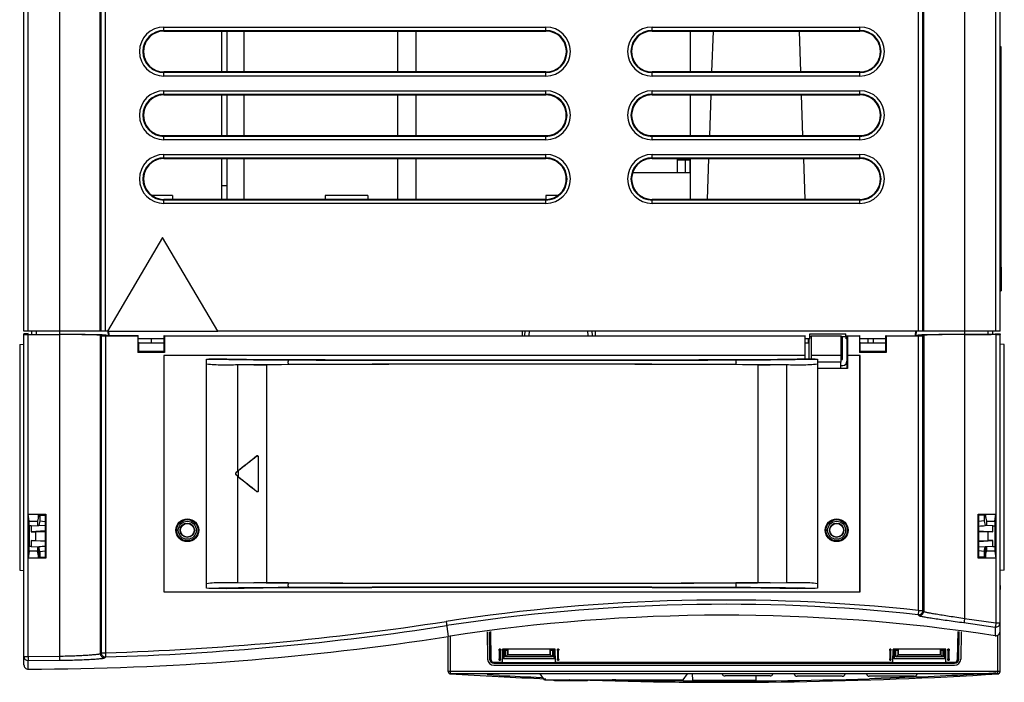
# Model space of a CAD drawing. Header units: millimetres. Extents: x 0 to 1500, y 0 to 1200.
# Tile 26 of 36: x 378 to 610, y 954 to 1110. Entities that reach past the tile are written whole.
import ezdxf

# ---------------------------------------------------------------- set-up
doc = ezdxf.new("R2010")
doc.units = ezdxf.units.MM
doc.header["$LTSCALE"] = 82.5
doc.layers.get('0').update_dxf_attribs({"linetype": 'CONTINUOUS'})
doc.layers.add('00_COMPONENTS', color=7, linetype='CONTINUOUS')
doc.layers.add('03_AXES', color=7, linetype='CONTINUOUS')

msp = doc.modelspace()

# ---------------------------------------------------------------- linework, layer by layer
at = {"color": 7, "linetype": 'CONTINUOUS'}
for p, q in [((608.92, 1104), (609.12, 1104)), ((609.12, 1104), (609.12, 1047)), ((411.6, 1059), (398.6, 1037)), ((424.6, 1037), (411.6, 1059)), ((398.6, 1037), (424.6, 1037)), ((563.77, 1034.2), (563.77, 1035.2)), ((563.97, 1033.3), (563.97, 1035.2)), ((564.11, 1035.7), (564.42, 1035.7)), ((571.42, 1035.7), (572.64, 1035.7)), ((571.77, 1030.3), (571.77, 1035.7)), ((577.74, 1035.2), (577.74, 1034.2)), ((579.12, 1034.2), (579.12, 1035.2)), ((563.85, 1033.3), (563.97, 1033.3)), ((571.42, 1030.3), (571.77, 1030.3))]:
    msp.add_line(p, q, dxfattribs=at)
at = {"layer": '00_COMPONENTS', "color": 7, "linetype": 'CONTINUOUS'}
for p, q in [((378.92, 1037), (378.92, 1145.3)), ((608.92, 1037), (608.92, 1145.3)), ((411.92, 1107.61), (501.92, 1107.61)), ((425.52, 1097.99), (425.52, 1107.61)), ((426.82, 1097.99), (426.82, 1107.61)), ((430.82, 1097.99), (430.82, 1107.61)), ((467.02, 1097.99), (467.02, 1107.61)), ((471.32, 1097.99), (471.32, 1107.61)), ((526.92, 1107.61), (575.92, 1107.61)), ((535.92, 1107.61), (535.92, 1097.99)), ((541.3, 1107.61), (540.96, 1097.99)), ((561.55, 1107.61), (561.88, 1097.99)), ((501.92, 1097.99), (411.92, 1097.99)), ((575.92, 1097.99), (526.92, 1097.99)), ((411.92, 1092.6), (501.92, 1092.6)), ((425.52, 1082.99), (425.52, 1092.6)), ((426.82, 1082.99), (426.82, 1092.6)), ((430.82, 1082.99), (430.82, 1092.6)), ((467.02, 1082.99), (467.02, 1092.6)), ((471.32, 1082.99), (471.32, 1092.6)), ((526.92, 1092.6), (575.92, 1092.6)), ((535.92, 1092.6), (535.92, 1082.99)), ((540.78, 1092.6), (540.44, 1082.99)), ((562.07, 1092.6), (562.41, 1082.99)), ((501.92, 1082.99), (411.92, 1082.99)), ((575.92, 1082.99), (526.92, 1082.99)), ((411.92, 1077.6), (501.92, 1077.6)), ((425.52, 1068), (425.52, 1077.6)), ((426.82, 1068), (426.82, 1077.6)), ((430.82, 1068), (430.82, 1077.6)), ((467.02, 1068), (467.02, 1077.6)), ((471.32, 1068), (471.32, 1077.6)), ((526.92, 1077.6), (575.92, 1077.6)), ((532.92, 1074.3), (532.92, 1077.6)), ((532.92, 1077.3), (535.92, 1077.3)), ((534.82, 1074.3), (534.82, 1077.3)), ((535.82, 1077.3), (535.82, 1074.3)), ((535.92, 1077.6), (535.92, 1068)), ((540.25, 1077.6), (539.92, 1068)), ((562.6, 1077.6), (562.93, 1068)), ((522.37, 1074.3), (535.92, 1074.3)), ((425.52, 1071.3), (426.82, 1071.3)), ((413.92, 1068.9), (409.17, 1068.9)), ((501.92, 1068), (411.92, 1068)), ((413.92, 1068.9), (413.95, 1068)), ((449.92, 1068.9), (449.9, 1068)), ((459.92, 1068.9), (449.92, 1068.9)), ((459.92, 1068.9), (459.95, 1068)), ((501.92, 1068.9), (501.9, 1068)), ((504.68, 1068.9), (501.92, 1068.9)), ((575.92, 1068), (526.92, 1068)), ((609.12, 1052), (609.22, 1052)), ((609.22, 1052), (609.22, 1046.5)), ((608.92, 1047), (609.22, 1047)), ((608.92, 1046.5), (609.22, 1046.5)), ((398.6, 1037), (378.92, 1037)), ((379.92, 1036.39), (378.92, 1036.36)), ((378.92, 958.4), (378.92, 1036.36)), ((378.92, 1036.16), (379.26, 1036.17)), ((379.26, 1036.18), (379.89, 1036.17)), ((379.89, 1036.17), (387.27, 1036.17)), ((379.92, 1036.18), (379.92, 1036.39)), ((380.72, 1037), (380.74, 1036.19)), ((381.82, 1037), (381.84, 1036.2)), ((397.11, 1035.91), (396.92, 1036)), ((398.11, 1035.89), (405.79, 1035.89)), ((398.32, 1036), (398.5, 1035.91)), ((398.5, 1035.91), (405.85, 1035.91)), ((398.88, 1037), (398.9, 1035.91)), ((405.79, 1035.89), (405.85, 1035.91)), ((405.79, 1035.89), (405.79, 1031.95)), ((405.85, 1034.4), (405.85, 1035.91)), ((412, 1035.2), (405.85, 1035.2)), ((412, 1034.4), (412, 1035.91)), ((412.06, 1035.89), (412, 1035.91)), ((412.06, 1035.89), (412.06, 1031.95)), ((412.06, 1035.89), (562.9, 1035.89)), ((608.92, 1037), (424.6, 1037)), ((496.31, 1037), (496.3, 1035.91)), ((496.94, 1035.91), (497.04, 1037)), ((512.91, 1035.91), (512.81, 1037)), ((513.53, 1037), (513.55, 1035.91)), ((562.9, 1035.89), (562.9, 1031.22)), ((562.92, 1035.91), (562.92, 1030.4)), ((564.1, 1035.2), (562.92, 1035.2)), ((564.1, 1035.2), (564.12, 1036.3)), ((564.12, 1036.3), (572.62, 1036.3)), ((564.42, 1035.91), (564.42, 1030.4)), ((564.45, 1035.89), (571.4, 1035.89)), ((564.45, 1035.89), (564.45, 1031.22)), ((571.4, 1035.89), (571.4, 1031.22)), ((571.42, 1035.91), (571.42, 1029.7)), ((572.65, 1035.2), (572.62, 1036.3)), ((572.92, 1035.2), (572.65, 1035.2)), ((572.92, 1028.2), (572.92, 1035.91)), ((572.95, 1035.89), (575.79, 1035.89)), ((572.95, 1035.89), (572.95, 1031.22)), ((575.79, 1035.89), (575.85, 1035.91)), ((575.79, 1035.89), (575.79, 1031.95)), ((575.85, 1034.4), (575.85, 1035.91)), ((582, 1035.2), (575.85, 1035.2)), ((582.06, 1035.89), (582, 1035.91)), ((582, 1034.4), (582, 1035.91)), ((582.06, 1035.89), (589.74, 1035.89)), ((582.06, 1035.89), (582.06, 1031.95)), ((588.97, 1037), (588.95, 1035.91)), ((589.35, 1035.91), (589.53, 1036)), ((590.74, 1035.91), (590.93, 1036)), ((600.53, 1036.19), (606.83, 1036.2)), ((607.96, 1036.17), (600.58, 1036.17)), ((606.02, 1037), (606.01, 1036.2)), ((607.12, 1037), (607.11, 1036.19)), ((607.92, 1036.39), (608.92, 1036.36)), ((607.92, 1036.39), (607.92, 1036.18)), ((607.96, 1036.17), (608.58, 1036.18)), ((608.58, 1036.17), (608.92, 1036.16)), ((608.92, 1036.36), (608.92, 1036.18)), ((608.92, 956.8), (608.92, 1036.16)), ((377.92, 1033.79), (378.92, 1033.88)), ((377.92, 1033.79), (377.92, 980.69)), ((405.85, 1034.4), (405.92, 1034.38)), ((405.92, 1034.38), (405.92, 1032.08)), ((405.92, 1034.2), (411.92, 1034.2)), ((412, 1034.4), (411.92, 1034.38)), ((411.92, 1034.38), (411.92, 1032.08)), ((562.92, 1034.2), (563.83, 1034.2)), ((563.83, 1034.2), (563.9, 1030.4)), ((572.92, 1034.2), (572.85, 1029.88)), ((575.85, 1034.4), (575.92, 1034.38)), ((575.92, 1034.38), (575.92, 1032.08)), ((575.92, 1034.2), (581.92, 1034.2)), ((582, 1034.4), (581.92, 1034.38)), ((581.92, 1034.38), (581.92, 1032.08)), ((609.92, 1033.79), (608.92, 1033.88)), ((609.92, 980.69), (609.92, 1033.79)), ((405.92, 1032.08), (405.79, 1031.95)), ((412.06, 1031.95), (405.79, 1031.95)), ((405.92, 1032.23), (411.92, 1032.23)), ((405.92, 1032.2), (411.92, 1032.2)), ((406.92, 1032.08), (405.92, 1032.08)), ((407.04, 1032.2), (406.92, 1032.08)), ((410.81, 1032.2), (410.92, 1032.08)), ((411.92, 1032.08), (410.92, 1032.08)), ((411.9, 1031.22), (411.9, 975.57)), ((562.9, 1031.22), (411.9, 1031.22)), ((411.92, 1032.08), (412.06, 1031.95)), ((411.92, 1031.2), (411.92, 975.6)), ((562.9, 1031.2), (411.92, 1031.2)), ((421.92, 1030.35), (422.51, 1030.4)), ((426.77, 1030.4), (422.5, 1030.4)), ((426.77, 1030.4), (430.81, 1030.34)), ((557.04, 1030.34), (561.08, 1030.4)), ((565.34, 1030.4), (561.08, 1030.4)), ((562.9, 1031.2), (562.9, 1030.4)), ((571.4, 1031.22), (564.45, 1031.22)), ((571.4, 1031.2), (564.45, 1031.2)), ((564.45, 1031.2), (564.45, 1030.4)), ((565.34, 1030.4), (565.92, 1030.35)), ((571.4, 1031.2), (571.4, 1029.71)), ((575.95, 1031.22), (572.95, 1031.22)), ((575.92, 1031.2), (572.95, 1031.2)), ((572.95, 1031.2), (572.95, 1028.18)), ((575.92, 1032.08), (575.79, 1031.95)), ((582.06, 1031.95), (575.79, 1031.95)), ((575.92, 1032.23), (581.92, 1032.23)), ((575.92, 1032.2), (581.92, 1032.2)), ((576.92, 1032.08), (575.92, 1032.08)), ((575.92, 975.6), (575.92, 1031.2)), ((575.95, 975.57), (575.95, 1031.22)), ((577.04, 1032.2), (576.92, 1032.08)), ((580.81, 1032.2), (580.92, 1032.08)), ((581.92, 1032.08), (580.92, 1032.08)), ((581.92, 1032.08), (582.06, 1031.95)), ((421.94, 977.59), (421.94, 1029.21)), ((433.08, 1029.04), (436.04, 1029.06)), ((551.81, 1029.06), (554.76, 1029.04)), ((558.6, 1029.01), (554.76, 1029.04)), ((565.91, 1029.21), (565.91, 977.59)), ((565.92, 1029.71), (571.4, 1029.71)), ((572.95, 1028.18), (565.92, 1028.18)), ((571.42, 1028.19), (571.42, 1029.7)), ((571.42, 1028.9), (571.85, 1028.9)), ((434.13, 1007.4), (434.13, 999.39)), ((434.15, 1007.45), (434.15, 999.34)), ((429.25, 1003.95), (428.91, 1003.67)), ((429.25, 1002.84), (428.91, 1003.12)), ((429.42, 1004.05), (428.92, 1003.65)), ((429.42, 1002.74), (428.92, 1003.14)), ((379.96, 993.88), (384.12, 993.89)), ((380.12, 992.2), (379.96, 993.88)), ((379.96, 983.51), (379.96, 993.88)), ((382.4, 993.67), (382.11, 992.2)), ((382.35, 993.22), (382.31, 993.21)), ((382.36, 993.44), (382.36, 993.2)), ((382.39, 993.2), (382.39, 993.61)), ((382.43, 993.2), (382.39, 993.2)), ((382.4, 993.67), (383.9, 993.67)), ((382.53, 993.67), (382.43, 993.2)), ((382.68, 993.67), (382.68, 992.29)), ((383.9, 993.67), (384.12, 993.89)), ((383.9, 993.67), (383.9, 983.72)), ((384.12, 993.89), (384.12, 983.5)), ((603.73, 993.89), (607.89, 993.88)), ((603.95, 993.67), (603.73, 993.89)), ((603.73, 983.5), (603.73, 993.89)), ((605.45, 993.67), (603.95, 993.67)), ((603.95, 983.72), (603.95, 993.67)), ((605.17, 993.67), (605.17, 992.29)), ((605.42, 993.2), (605.32, 993.67)), ((605.46, 993.2), (605.42, 993.2)), ((605.45, 993.67), (605.74, 992.2)), ((605.46, 993.61), (605.46, 993.2)), ((605.49, 993.22), (605.54, 993.21)), ((605.54, 993.2), (605.49, 993.2)), ((607.72, 992.2), (607.89, 993.88)), ((607.89, 993.88), (607.89, 983.51)), ((380.12, 985.2), (380.12, 992.2)), ((380.12, 992.2), (382.11, 992.2)), ((380.15, 991.16), (380.15, 986.24)), ((380.66, 991.16), (380.15, 991.16)), ((380.66, 991.16), (382.47, 991.2)), ((380.66, 991.16), (380.66, 989.7)), ((382.11, 992.2), (382.11, 991.19)), ((382.68, 992.29), (382.47, 991.2)), ((383.9, 991.1), (382.47, 991.21)), ((382.68, 992.29), (383.9, 992.18)), ((605.17, 992.29), (603.95, 992.18)), ((605.17, 992.29), (605.38, 991.2)), ((607.19, 991.16), (605.38, 991.2)), ((605.74, 992.2), (607.72, 992.2)), ((605.74, 992.2), (605.74, 991.19)), ((607.19, 991.16), (607.7, 991.16)), ((607.19, 989.7), (607.19, 991.16)), ((607.7, 991.16), (607.7, 986.24)), ((607.72, 992.2), (607.72, 985.2)), ((383.9, 989.97), (380.66, 989.7)), ((380.66, 989.7), (381.69, 989.7)), ((381.69, 989.7), (383.9, 989.8)), ((381.69, 987.7), (381.69, 989.7)), ((603.95, 989.97), (607.19, 989.7)), ((603.95, 989.8), (606.16, 989.7)), ((607.19, 989.7), (606.16, 989.7)), ((606.16, 987.7), (606.16, 989.7)), ((380.66, 986.23), (380.15, 986.24)), ((380.66, 987.7), (380.66, 986.23)), ((383.9, 987.42), (380.66, 987.7)), ((380.66, 987.7), (381.69, 987.7)), ((380.66, 986.23), (382.47, 986.2)), ((381.69, 987.7), (383.9, 987.59)), ((382.11, 986.2), (382.11, 985.2)), ((382.36, 986.2), (382.36, 983.96)), ((382.39, 983.78), (382.39, 986.2)), ((382.43, 986.2), (382.43, 984.2)), ((382.68, 985.11), (382.47, 986.2)), ((603.95, 987.42), (607.19, 987.7)), ((603.95, 987.59), (606.16, 987.7)), ((603.95, 986.3), (605.38, 986.18)), ((605.17, 985.11), (605.38, 986.2)), ((607.19, 986.23), (605.38, 986.2)), ((605.42, 984.2), (605.42, 986.2)), ((605.46, 986.2), (605.46, 983.78)), ((605.49, 983.96), (605.49, 986.2)), ((605.74, 986.2), (605.74, 985.2)), ((607.19, 987.7), (606.16, 987.7)), ((607.19, 986.23), (607.19, 987.7)), ((607.19, 986.23), (607.7, 986.24)), ((380.12, 985.2), (379.96, 983.51)), ((382.11, 985.2), (380.12, 985.2)), ((382.4, 983.72), (382.11, 985.2)), ((382.4, 983.72), (383.9, 983.72)), ((382.43, 984.2), (382.53, 983.72)), ((382.68, 985.11), (383.9, 985.21)), ((382.68, 985.11), (382.68, 983.72)), ((383.9, 983.72), (384.12, 983.5)), ((603.95, 983.72), (603.73, 983.5)), ((605.17, 985.11), (603.95, 985.21)), ((605.45, 983.72), (603.95, 983.72)), ((605.17, 985.11), (605.17, 983.72)), ((605.32, 983.72), (605.42, 984.2)), ((605.45, 983.72), (605.74, 985.2)), ((607.72, 985.2), (605.74, 985.2)), ((607.72, 985.2), (607.89, 983.51)), ((384.12, 983.5), (379.96, 983.51)), ((607.89, 983.51), (603.73, 983.5)), ((377.92, 980.69), (378.92, 980.6)), ((609.92, 980.69), (608.92, 980.6)), ((429.25, 977.79), (433.08, 977.75)), ((436.04, 977.73), (433.08, 977.75)), ((554.76, 977.75), (551.81, 977.73)), ((554.76, 977.75), (558.6, 977.79)), ((608.92, 977.1), (609.03, 977.1)), ((608.92, 975.1), (609.03, 977.1)), ((411.9, 975.57), (575.95, 975.57)), ((411.92, 975.6), (575.92, 975.6)), ((422.51, 976.4), (421.92, 976.45)), ((426.77, 976.4), (422.5, 976.4)), ((426.77, 976.4), (430.81, 976.45)), ((557.04, 976.45), (561.08, 976.4)), ((565.34, 976.4), (561.08, 976.4)), ((565.92, 976.45), (565.34, 976.4)), ((488.07, 966.15), (488.18, 959.76)), ((488.55, 966.21), (488.66, 959.75)), ((488.58, 966.21), (488.69, 959.77)), ((488.83, 966.24), (488.94, 959.78)), ((598.91, 959.78), (599.02, 966.26)), ((599.16, 959.77), (599.27, 966.23)), ((599.18, 959.75), (599.3, 966.22)), ((599.78, 966.17), (599.67, 959.76)), ((478.92, 956.8), (478.92, 965.09)), ((491.22, 962.1), (490.92, 962.1)), ((490.93, 961.8), (490.93, 959.8)), ((491.22, 959.8), (491.22, 961.8)), ((491.67, 959), (491.72, 962.1)), ((504.12, 962.1), (491.72, 962.1)), ((491.92, 959.79), (491.92, 962.1)), ((491.96, 961.9), (491.96, 962.1)), ((492.92, 961.9), (491.96, 961.9)), ((492.39, 961.86), (491.99, 961.86)), ((491.99, 961.86), (491.99, 959.86)), ((492.39, 961.86), (492.9, 961.87)), ((492.39, 960.26), (492.39, 961.86)), ((492.39, 960.26), (492.9, 960.77)), ((492.9, 960.77), (492.9, 961.87)), ((502.95, 960.77), (492.9, 960.77)), ((492.92, 961.9), (492.92, 960.8)), ((492.92, 960.8), (502.92, 960.8)), ((503.89, 961.9), (502.92, 961.9)), ((502.92, 960.8), (502.92, 961.9)), ((502.95, 961.87), (503.46, 961.86)), ((502.95, 961.87), (502.95, 960.77)), ((503.46, 960.26), (502.95, 960.77)), ((503.86, 961.86), (503.46, 961.86)), ((503.46, 961.86), (503.46, 960.26)), ((503.86, 959.86), (503.86, 961.86)), ((503.89, 962.1), (503.89, 961.9)), ((503.93, 962.1), (503.93, 959.79)), ((504.18, 959), (504.12, 962.1)), ((504.92, 962.1), (504.62, 962.1)), ((504.63, 961.8), (504.63, 959.8)), ((504.92, 959.8), (504.92, 961.8)), ((583.22, 962.1), (582.92, 962.1)), ((582.93, 961.8), (582.93, 959.8)), ((583.22, 959.8), (583.22, 961.8)), ((583.67, 959), (583.72, 962.1)), ((596.12, 962.1), (583.72, 962.1)), ((583.92, 959.79), (583.92, 962.1)), ((583.96, 961.9), (583.96, 962.1)), ((584.92, 961.9), (583.96, 961.9)), ((584.39, 961.86), (583.99, 961.86)), ((583.99, 961.86), (583.99, 959.86)), ((584.39, 961.86), (584.9, 961.87)), ((584.39, 960.26), (584.39, 961.86)), ((584.39, 960.26), (584.9, 960.77)), ((584.9, 960.77), (584.9, 961.87)), ((594.95, 960.77), (584.9, 960.77)), ((584.92, 961.9), (584.92, 960.8)), ((584.92, 960.8), (594.92, 960.8)), ((595.89, 961.9), (594.92, 961.9)), ((594.92, 960.8), (594.92, 961.9)), ((594.95, 961.87), (595.46, 961.86)), ((594.95, 961.87), (594.95, 960.77)), ((595.46, 960.26), (594.95, 960.77)), ((595.86, 961.86), (595.46, 961.86)), ((595.46, 961.86), (595.46, 960.26)), ((595.86, 959.86), (595.86, 961.86)), ((595.89, 962.1), (595.89, 961.9)), ((595.93, 962.1), (595.93, 959.79)), ((596.18, 959), (596.12, 962.1)), ((596.92, 962.1), (596.62, 962.1)), ((596.63, 961.8), (596.63, 959.8)), ((596.92, 959.8), (596.92, 961.8)), ((489.66, 958.77), (598.18, 958.77)), ((489.68, 958.29), (598.17, 958.29)), ((489.74, 959), (491.67, 959)), ((489.87, 958.79), (489.87, 959)), ((489.91, 958.83), (489.96, 958.88)), ((489.96, 959), (489.96, 958.88)), ((505.89, 958.88), (489.96, 958.88)), ((490.92, 959.5), (491.22, 959.5)), ((491.92, 959.79), (491.99, 959.86)), ((503.93, 959.79), (491.92, 959.79)), ((491.99, 959.86), (503.86, 959.86)), ((503.46, 960.26), (492.39, 960.26)), ((503.86, 959.86), (503.93, 959.79)), ((504.18, 959), (583.67, 959)), ((504.62, 959.5), (504.92, 959.5)), ((505.89, 958.88), (505.89, 959)), ((505.98, 958.79), (505.89, 958.88)), ((505.98, 958.79), (505.98, 959)), ((510.39, 959), (510.39, 958.79)), ((510.42, 959), (510.42, 958.83)), ((510.42, 958.83), (513.42, 958.83)), ((513.42, 958.83), (513.42, 959)), ((513.46, 959), (513.46, 958.79)), ((542.39, 959), (542.39, 958.79)), ((542.42, 959), (542.42, 958.83)), ((542.42, 958.83), (545.42, 958.83)), ((545.42, 958.83), (545.42, 959)), ((545.46, 959), (545.46, 958.79)), ((574.39, 959), (574.39, 958.79)), ((574.42, 959), (574.42, 958.83)), ((574.42, 958.83), (577.42, 958.83)), ((577.42, 958.83), (577.42, 959)), ((577.46, 959), (577.46, 958.79)), ((581.87, 958.79), (581.87, 959)), ((581.87, 958.79), (581.96, 958.88)), ((581.96, 959), (581.96, 958.88)), ((597.89, 958.88), (581.96, 958.88)), ((582.92, 959.5), (583.22, 959.5)), ((583.92, 959.79), (583.99, 959.86)), ((595.93, 959.79), (583.92, 959.79)), ((583.99, 959.86), (595.86, 959.86)), ((595.46, 960.26), (584.39, 960.26)), ((595.86, 959.86), (595.93, 959.79)), ((596.18, 959), (598.11, 959)), ((596.62, 959.5), (596.92, 959.5)), ((597.89, 958.88), (597.89, 959)), ((597.94, 958.83), (597.89, 958.88)), ((597.98, 958.79), (597.98, 959)), ((608.42, 956.3), (479.42, 956.3)), ((501.61, 954.9), (500.6, 956.3)), ((534.24, 954.9), (535.25, 956.3)), ((536.37, 956.3), (536.42, 954.8)), ((501.61, 954.9), (534.24, 954.9)), ((503.93, 954.73), (511.65, 954.73)), ((511.75, 954.74), (511.84, 954.79)), ((511.75, 954.74), (511.75, 954.74)), ((511.84, 954.79), (511.87, 954.82)), ((511.87, 954.82), (511.96, 954.9)), ((517.44, 954.9), (517.44, 954.82)), ((517.54, 954.73), (518.31, 954.73)), ((518.41, 954.9), (518.41, 954.82)), ((523.89, 954.9), (523.97, 954.82)), ((523.97, 954.82), (524, 954.79)), ((524.2, 954.73), (531.92, 954.73)), ((536.42, 954.8), (551.42, 954.8)), ((554.73, 955.8), (544.12, 955.8)), ((551.42, 954.8), (551.46, 955.8)), ((571.72, 955.7), (561.12, 955.7)), ((588.72, 955.7), (578.12, 955.7))]:
    msp.add_line(p, q, dxfattribs=at)
at = {"layer": '00_COMPONENTS', "color": 9, "linetype": 'CONTINUOUS'}
for p, q in [((397.11, 1037), (397.11, 1141.3)), ((398.11, 1037), (398.11, 1141.3)), ((589.74, 1037), (589.74, 1141.3)), ((590.74, 1037), (590.74, 1141.3)), ((379.89, 1037), (379.89, 1126.3)), ((387.27, 1126.3), (387.27, 1037)), ((396.92, 1037), (396.92, 1126.3)), ((590.93, 1037), (590.93, 1126.3)), ((600.58, 1126.3), (600.58, 1037)), ((607.96, 1037), (607.96, 1126.3)), ((411.92, 1107.61), (411.92, 1108.56)), ((411.92, 1108.56), (501.92, 1108.56)), ((411.92, 1107.76), (501.92, 1107.76)), ((501.92, 1107.61), (501.92, 1108.56)), ((526.92, 1107.61), (526.92, 1108.56)), ((526.92, 1108.56), (575.92, 1108.56)), ((526.92, 1107.76), (575.92, 1107.76)), ((575.92, 1107.61), (575.92, 1108.56)), ((411.92, 1097.03), (411.92, 1097.99)), ((501.92, 1097.83), (411.92, 1097.83)), ((501.92, 1097.03), (501.92, 1097.99)), ((526.92, 1097.03), (526.92, 1097.99)), ((575.92, 1097.83), (526.92, 1097.83)), ((575.92, 1097.03), (575.92, 1097.99)), ((501.92, 1097.03), (411.92, 1097.03)), ((575.92, 1097.03), (526.92, 1097.03)), ((411.92, 1092.6), (411.92, 1093.56)), ((411.92, 1093.56), (501.92, 1093.56)), ((411.92, 1092.76), (501.92, 1092.76)), ((501.92, 1092.6), (501.92, 1093.56)), ((526.92, 1092.6), (526.92, 1093.56)), ((526.92, 1093.56), (575.92, 1093.56)), ((526.92, 1092.76), (575.92, 1092.76)), ((575.92, 1092.6), (575.92, 1093.56)), ((411.92, 1082.03), (411.92, 1082.99)), ((501.92, 1082.83), (411.92, 1082.83)), ((501.92, 1082.03), (411.92, 1082.03)), ((501.92, 1082.03), (501.92, 1082.99)), ((526.92, 1082.03), (526.92, 1082.99)), ((575.92, 1082.83), (526.92, 1082.83)), ((575.92, 1082.03), (526.92, 1082.03)), ((575.92, 1082.03), (575.92, 1082.99)), ((411.92, 1077.6), (411.92, 1078.56)), ((411.92, 1078.56), (501.92, 1078.56)), ((411.92, 1077.76), (501.92, 1077.76)), ((501.92, 1077.6), (501.92, 1078.56)), ((526.92, 1078.56), (575.92, 1078.56)), ((526.92, 1077.6), (526.92, 1078.56)), ((526.92, 1077.76), (575.92, 1077.76)), ((575.92, 1077.6), (575.92, 1078.56)), ((411.92, 1067.03), (411.92, 1068)), ((501.92, 1067.83), (411.92, 1067.83)), ((501.92, 1067.03), (501.92, 1068)), ((526.92, 1067.03), (526.92, 1068)), ((575.92, 1067.83), (526.92, 1067.83)), ((575.92, 1067.03), (575.92, 1068)), ((501.92, 1067.03), (411.92, 1067.03)), ((575.92, 1067.03), (526.92, 1067.03)), ((379.89, 960.4), (379.89, 1036.17)), ((387.27, 1036.17), (387.27, 960.47)), ((387.34, 1037), (387.34, 1036.19)), ((396.92, 1036), (396.92, 961.06)), ((397.11, 1035.91), (397.11, 961.25)), ((398.11, 1035.89), (398.11, 961.25)), ((398.72, 1037), (398.74, 1035.91)), ((497.95, 1035.91), (498.04, 1037)), ((511.9, 1035.91), (511.81, 1037)), ((589.13, 1037), (589.11, 1035.91)), ((589.74, 971.21), (589.74, 1035.89)), ((590.74, 971.21), (590.74, 1035.91)), ((590.93, 1036), (590.93, 971)), ((600.51, 1037), (600.51, 1036.19)), ((600.58, 1036.17), (600.58, 969.34)), ((607.96, 1036.17), (607.96, 968.28)), ((429.25, 1029.01), (429.25, 1003.95)), ((441.2, 1029.09), (433.08, 1029.04)), ((436.04, 1029.06), (436.04, 977.73)), ((554.76, 1029.04), (546.65, 1029.09)), ((551.81, 1029.06), (551.81, 977.73)), ((558.6, 1029.01), (558.6, 977.79)), ((433.83, 1007.61), (433.8, 1007.55)), ((434.15, 1007.45), (434.13, 1007.4)), ((428.91, 1003.67), (428.92, 1003.65)), ((428.91, 1003.12), (428.92, 1003.14)), ((429.25, 1002.84), (429.25, 977.79)), ((429.42, 1004.05), (429.42, 1002.74)), ((433.83, 999.19), (433.8, 999.24)), ((434.15, 999.34), (434.13, 999.39)), ((441.2, 977.7), (433.08, 977.75)), ((554.76, 977.75), (546.65, 977.7)), ((589.74, 971.21), (589.64, 970.21)), ((589.64, 970.21), (589.82, 970)), ((589.74, 971.21), (590.74, 971.21)), ((590.74, 971.21), (590.93, 971)), ((478.38, 968.62), (478.92, 965.09)), ((600.41, 968.35), (607.77, 967.3)), ((600.58, 969.34), (607.96, 968.28)), ((607.96, 968.28), (608.92, 968.28)), ((479.42, 956.3), (479.42, 965.15)), ((607.77, 967.3), (607.77, 965.27)), ((608.42, 956.3), (608.42, 965.39)), ((396.92, 961.06), (397.11, 961.25)), ((397.11, 961.25), (398.11, 961.25)), ((398.11, 961.25), (398.14, 960.25)), ((491.22, 961.8), (490.93, 961.8)), ((504.92, 961.8), (504.63, 961.8)), ((583.22, 961.8), (582.93, 961.8)), ((596.92, 961.8), (596.63, 961.8)), ((378.92, 960.4), (379.89, 960.4)), ((379.89, 960.4), (387.27, 960.47)), ((379.93, 959.4), (387.32, 959.47)), ((379.93, 957.4), (379.93, 959.4)), ((397.95, 960.06), (398.14, 960.25)), ((490.93, 959.8), (491.22, 959.8)), ((504.63, 959.8), (504.92, 959.8)), ((582.93, 959.8), (583.22, 959.8)), ((596.63, 959.8), (596.92, 959.8)), ((608.92, 956.8), (478.92, 956.8)), ((490.9, 955.91), (488.04, 956.06)), ((608.02, 956.53), (607.92, 956.52)), ((503.93, 954.82), (507.53, 954.82)), ((503.93, 954.82), (503.93, 954.73)), ((508.37, 954.82), (511.72, 954.82)), ((518.31, 954.89), (517.52, 954.91)), ((517.54, 954.73), (517.54, 954.89)), ((518.31, 954.89), (518.31, 954.73)), ((518.4, 954.89), (518.31, 954.89)), ((524.13, 954.82), (527.48, 954.82)), ((528.32, 954.82), (531.92, 954.82)), ((531.92, 954.82), (531.92, 954.73)), ((534.24, 954.62), (532.34, 954.64)), ((534.26, 954.62), (534.24, 954.62)), ((579.44, 955.18), (578.14, 955.13)), ((579.64, 955.18), (579.44, 955.18)), ((579.9, 955.19), (579.64, 955.18)), ((580.49, 955.21), (579.9, 955.19)), ((580.64, 955.22), (580.49, 955.21)), ((580.83, 955.22), (580.64, 955.22)), ((580.89, 955.23), (580.83, 955.22)), ((581.09, 955.23), (580.89, 955.23)), ((581.25, 955.24), (581.09, 955.23)), ((581.42, 955.25), (581.25, 955.24)), ((581.67, 955.25), (581.42, 955.25)), ((581.8, 955.26), (581.67, 955.25)), ((581.88, 955.26), (581.8, 955.26)), ((581.97, 955.27), (581.88, 955.26)), ((582.01, 955.27), (581.97, 955.27)), ((582.05, 955.27), (582.01, 955.27)), ((582.09, 955.27), (582.05, 955.27)), ((582.13, 955.27), (582.09, 955.27)), ((582.21, 955.27), (582.13, 955.27)), ((582.26, 955.28), (582.21, 955.27)), ((582.31, 955.28), (582.26, 955.28)), ((582.34, 955.28), (582.31, 955.28)), ((582.39, 955.28), (582.34, 955.28)), ((582.42, 955.28), (582.39, 955.28)), ((582.48, 955.28), (582.42, 955.28)), ((582.52, 955.29), (582.48, 955.28)), ((582.69, 955.29), (582.52, 955.29)), ((582.76, 955.29), (582.69, 955.29)), ((582.81, 955.3), (582.76, 955.29)), ((583.01, 955.3), (582.81, 955.3)), ((583.03, 955.3), (583.01, 955.3)), ((583.14, 955.31), (583.03, 955.3)), ((583.2, 955.31), (583.14, 955.31)), ((583.24, 955.31), (583.2, 955.31)), ((583.32, 955.32), (583.24, 955.31)), ((583.41, 955.32), (583.32, 955.32)), ((583.45, 955.32), (583.41, 955.32)), ((583.47, 955.32), (583.45, 955.32)), ((583.58, 955.32), (583.47, 955.32)), ((583.66, 955.33), (583.58, 955.32)), ((583.7, 955.33), (583.66, 955.33)), ((583.81, 955.33), (583.7, 955.33)), ((584.04, 955.34), (583.81, 955.33)), ((584.09, 955.34), (584.04, 955.34)), ((584.14, 955.35), (584.09, 955.34)), ((584.25, 955.35), (584.14, 955.35)), ((584.3, 955.35), (584.25, 955.35)), ((584.47, 955.36), (584.3, 955.35)), ((584.59, 955.36), (584.47, 955.36)), ((584.8, 955.37), (584.59, 955.36)), ((585.05, 955.38), (584.8, 955.37)), ((585.23, 955.39), (585.05, 955.38)), ((585.27, 955.39), (585.23, 955.39)), ((585.35, 955.39), (585.27, 955.39)), ((585.44, 955.4), (585.35, 955.39)), ((585.48, 955.4), (585.44, 955.4)), ((585.59, 955.4), (585.48, 955.4)), ((585.61, 955.4), (585.59, 955.4)), ((585.69, 955.41), (585.61, 955.4)), ((585.73, 955.41), (585.69, 955.41)), ((585.8, 955.41), (585.73, 955.41)), ((585.97, 955.42), (585.8, 955.41)), ((586.01, 955.42), (585.97, 955.42)), ((586.07, 955.42), (586.01, 955.42)), ((586.09, 955.42), (586.07, 955.42)), ((586.18, 955.43), (586.09, 955.42)), ((586.22, 955.43), (586.18, 955.43)), ((586.25, 955.43), (586.22, 955.43)), ((586.33, 955.43), (586.25, 955.43)), ((586.34, 955.43), (586.33, 955.43)), ((586.43, 955.44), (586.34, 955.43)), ((586.47, 955.44), (586.43, 955.44)), ((587.42, 955.48), (586.47, 955.44)), ((587.59, 955.48), (587.42, 955.48)), ((588.73, 955.53), (587.59, 955.48)), ((589.26, 955.55), (588.73, 955.53))]:
    msp.add_line(p, q, dxfattribs=at)
at = {"layer": '00_COMPONENTS', "color": 40, "linetype": 'CONTINUOUS'}
msp.add_line((563.92, 1030.4), (563.92, 1034.2), dxfattribs=at)
at = {"layer": '00_COMPONENTS', "color": 7, "linetype": 'CONTINUOUS'}
for points in [[(507.48, 954.9), (507.55, 954.81), (507.76, 954.73)], [(511.65, 954.73), (511.75, 954.74), (511.84, 954.79)], [(523.97, 954.82), (524.01, 954.79), (524.07, 954.76)], [(524, 954.79), (524.1, 954.74), (524.2, 954.73)], [(528.09, 954.73), (528.3, 954.81), (528.37, 954.9)]]:
    msp.add_lwpolyline(points, dxfattribs=at)
for centre, radius in [((417.42, 990.1), 2.69), ((417.42, 990.1), 2.5), ((417.42, 990.1), 2.12), ((417.42, 990.1), 1.7), ((417.42, 990.1), 1.6), ((570.42, 990.1), 2.69), ((570.42, 990.1), 2.5), ((570.42, 990.1), 2.12), ((570.42, 990.1), 1.7), ((570.42, 990.1), 1.6)]:
    msp.add_circle(centre, radius, dxfattribs=at)
at = {"layer": '00_COMPONENTS', "color": 9, "linetype": 'CONTINUOUS'}
for centre, radius, start, end in [((411.92, 1102.8), 5.77, 90, 270), ((411.92, 1102.8), 4.97, 90, 270), ((501.92, 1102.8), 5.77, 270, 90), ((501.92, 1102.8), 4.97, 270, 90), ((526.92, 1102.8), 5.77, 90, 270), ((526.92, 1102.8), 4.97, 90, 270), ((575.92, 1102.8), 5.77, 270, 90), ((575.92, 1102.8), 4.97, 270, 90), ((411.92, 1087.8), 5.77, 90, 270), ((411.92, 1087.8), 4.97, 90, 270), ((501.92, 1087.8), 5.77, 270, 90), ((501.92, 1087.8), 4.97, 270, 90), ((526.92, 1087.8), 5.77, 90, 270), ((526.92, 1087.8), 4.97, 90, 270), ((575.92, 1087.8), 5.77, 270, 90), ((575.92, 1087.8), 4.97, 270, 90), ((411.92, 1072.8), 5.77, 90, 270), ((411.92, 1072.8), 4.97, 90, 270), ((501.92, 1072.8), 5.77, 270, 90), ((501.92, 1072.8), 4.97, 270, 90), ((526.92, 1072.8), 5.77, 90, 270), ((526.92, 1072.8), 4.97, 90, 270), ((575.92, 1072.8), 5.77, 270, 90), ((575.92, 1072.8), 4.97, 270, 90), ((446.17, 2379.24), 1349.05, 268.99488, 269.78897), ((493.92, 14828.96), 13798.86, 269.781076, 270.218924), ((542.47, 2304.79), 1274.6, 270.18783, 271.02832), ((493.92, -12769.66), 13798.86, 89.781076, 90.218924), ((493.92, 14776.46), 13798.86, 269.781076, 270.218924), ((446.17, -372.44), 1349.04, 90.21103, 91.00513), ((493.92, -12822.16), 13798.86, 89.781076, 90.218924), ((542.47, -297.99), 1274.59, 88.97168, 89.81217), ((543.92, 545.09), 428.57, 83.8628, 98.7974), ((543.92, 545.09), 427.57, 83.8628, 98.7974), ((589.74, 971.21), 1, 263.9597, 359.9031), ((589.93, 971), 1, 263.9317, 359.903), ((378.92, 1611.25), 650.28, 271.69036, 278.79741), ((378.92, 1611.25), 651.28, 271.69036, 278.79741), ((607.92, 968.28), 1, 261.4003, 359.97), ((397.92, 961.06), 1, 180.0874, 271.5859), ((543.93, 2011.63), 1057.05, 267.12465, 267.66459), ((543.92, 2011.61), 1057.03, 272.45812, 273.05792), ((543.92, 2011.55), 1056.97, 273.05792, 273.23017), ((543.93, 2011.48), 1056.9, 273.23017, 273.47127), ((511.72, 955.03), 0.204, 270.0709, 282.9772), ((543.92, 2011.5), 1056.92, 268.61641, 268.88865), ((543.92, 2011.54), 1056.96, 268.89329, 269.37185), ((543.92, 2011.64), 1057.05, 269.4762, 271.85512)]:
    msp.add_arc(centre, radius, start, end, dxfattribs=at)
at = {"layer": '00_COMPONENTS', "color": 7, "linetype": 'CONTINUOUS'}
for centre, radius, start, end in [((571.85, 1029.9), 1, 270, 359), ((543.92, 545.09), 425, 81.3595, 98.7974), ((607.92, 966.25), 1, 261.3866, 0.0135), ((378.92, 1611.25), 653.85, 270.08781, 278.79741), ((379.92, 958.4), 1, 179.9825, 270.0703), ((489.74, 959.8), 0.8, 181, 270), ((598.11, 959.8), 0.8, 270, 359), ((479.42, 956.8), 0.5, 180, 270), ((479.37, 956.57), 0.3, 238.4103, 266.4983), ((543.92, 2011.55), 1057.25, 266.49829, 267.72345), ((543.92, 2011.55), 1057.25, 268.28319, 273.50171), ((544.12, 956.5), 0.7, 197.7421, 270), ((554.73, 956.5), 0.7, 270, 342.2579), ((561.12, 956.4), 0.7, 189.0914, 270), ((571.72, 956.4), 0.7, 270, 350.9086), ((578.12, 956.4), 0.7, 189.0914, 270), ((588.72, 956.4), 0.7, 270, 350.9086), ((608.42, 956.8), 0.5, 270, 360), ((608.48, 956.57), 0.3, 273.5017, 301.5897), ((503.93, 955.23), 0.5, 222.456, 270), ((517.54, 954.83), 0.1, 181, 270), ((518.31, 954.83), 0.1, 270, 359), ((531.92, 955.23), 0.5, 270, 317.544)]:
    msp.add_arc(centre, radius, start, end, dxfattribs=at)
for centre, major_axis, ratio, start_param, end_param in [((411.92, 1102.8), (0, 4.81), 1, 0, 3.141593), ((501.92, 1102.8), (0, 4.81), 1, -3.141593, 0), ((526.92, 1102.8), (0, 4.81), 1, 0, 3.141593), ((575.92, 1102.8), (0, 4.81), 1, -3.141593, 0), ((411.92, 1087.8), (0, 4.8), 1, 0, 3.141593), ((501.92, 1087.8), (0, 4.8), 1, -3.141593, 0), ((526.92, 1087.8), (0, 4.8), 1, 0, 3.141593), ((575.92, 1087.8), (0, 4.8), 1, -3.141593, 0), ((411.92, 1072.8), (0, 4.8), 1, 0, 3.141593), ((501.92, 1072.8), (0, 4.8), 1, -3.141593, 0), ((526.92, 1072.8), (0, 4.8), 1, 0, 3.141593), ((575.92, 1072.8), (0, 4.8), 1, -3.141593, 0), ((386.92, 1035.99), (10, 0), 0.017455, 0.034907, 1.53589), ((386.92, 1035.99), (11.4, 0), 0.017455, 6.318092, 7.819075), ((398.11, 1035.91), (1, 0), 0.017455, -3.106686, -1.570796), ((600.92, 1035.99), (11.4, 0), 0.017455, 7.888888, 9.389871), ((589.74, 1035.91), (1, 0), 0.017455, -1.570796, -0.034907), ((600.92, 1035.99), (10, 0), 0.017455, 1.605703, 3.106686), ((437.65, 1031), (20, 0), 0.034921, -1.919862, -1.688797), ((493.92, 1047.58), (498, 0), 0.034921, 4.594388, 4.83039), ((550.2, 1031), (20, 0), 0.034921, -1.452795, -1.22173), ((493.92, 1011.72), (500, 0), 0.034921, 1.454762, 1.68683), ((439.51, 1010.08), (29.98, 23.47), 0.041271, 1.729119, 1.887574), ((439.51, 1010.08), (29.48, 23.08), 0.041271, 1.733323, 1.887574), ((429.13, 1003.4), (0.357, 0), 0.999818, 2.24847, 4.034715), ((429.13, 1003.4), (0.329, 0), 0.999818, 2.24847, 4.034715), ((439.51, 996.71), (29.98, -23.47), 0.041271, -1.887574, -1.729119), ((439.51, 996.71), (29.48, -23.08), 0.041271, -1.887574, -1.733323), ((493.92, 995.08), (500, 0), 0.034921, -1.68683, -1.454762), ((437.65, 975.79), (20, 0), 0.034921, 1.688797, 1.919862), ((493.92, 959.22), (498, 0), 0.034921, 1.452795, 1.688797), ((550.2, 975.79), (20, 0), 0.034921, 1.22173, 1.452795), ((489.68, 959.79), (1.05, 1.07), 0.999701, -3.918115, -2.365071), ((489.66, 959.77), (0.701, 0.713), 0.999701, -3.918115, -2.365071), ((489.69, 959.79), (0.52, 0.855), 0.999326, 2.134921, 3.662993), ((598.17, 959.79), (-1.05, 1.07), 0.999701, -3.918115, -2.365071), ((598.18, 959.77), (-0.701, 0.713), 0.999701, -3.918115, -2.365071), ((598.16, 959.79), (-0.52, 0.855), 0.999326, 2.620192, 4.148264)]:
    msp.add_ellipse(centre, major_axis=major_axis, ratio=ratio, start_param=start_param, end_param=end_param, dxfattribs=at)
for points, knots in [([(421.94, 1029.21), (421.94, 1029.43), (421.94, 1029.81), (421.94, 1030.19), (421.92, 1030.35)], [0, 0, 0, 0, 0.582627, 1, 1, 1, 1]), ([(565.92, 1030.35), (565.91, 1030.19), (565.91, 1029.81), (565.91, 1029.43), (565.91, 1029.21)], [0, 0, 0, 0, 0.417359, 1, 1, 1, 1]), ([(429.25, 1029.01), (428.03, 1028.99), (426.2, 1028.96), (423.76, 1029.01), (422.54, 1029.1), (421.94, 1029.21)], [0, 0, 0, 0, 0.499998, 0.749995, 1, 1, 1, 1]), ([(433.09, 1029.04), (432.76, 1029.04), (431.48, 1029.03), (430.2, 1029.02), (429.25, 1029.01)], [0, 0, 0, 0, 0.253488, 1, 1, 1, 1]), ([(565.91, 1029.21), (565.31, 1029.1), (564.09, 1029.01), (561.65, 1028.96), (559.82, 1028.99), (558.6, 1029.01)], [0, 0, 0, 0, 0.250005, 0.500002, 1, 1, 1, 1]), ([(434.13, 1007.4), (434.13, 1007.47), (434.03, 1007.62), (433.86, 1007.59), (433.8, 1007.55)], [0, 0, 0, 0, 0.501105, 1, 1, 1, 1]), ([(433.83, 1007.61), (433.88, 1007.65), (434.06, 1007.68), (434.15, 1007.53), (434.15, 1007.45)], [0, 0, 0, 0, 0.498966, 1, 1, 1, 1]), ([(433.8, 999.24), (433.86, 999.2), (434.03, 999.17), (434.13, 999.32), (434.13, 999.39)], [0, 0, 0, 0, 0.498837, 1, 1, 1, 1]), ([(434.15, 999.34), (434.15, 999.27), (434.06, 999.11), (433.88, 999.14), (433.83, 999.19)], [0, 0, 0, 0, 0.501092, 1, 1, 1, 1]), ([(421.92, 976.45), (421.94, 976.61), (421.94, 976.99), (421.94, 977.37), (421.94, 977.59)], [0, 0, 0, 0, 0.417377, 1, 1, 1, 1]), ([(421.94, 977.59), (422.54, 977.69), (423.76, 977.78), (426.2, 977.83), (428.03, 977.8), (429.25, 977.79)], [0, 0, 0, 0, 0.250005, 0.500002, 1, 1, 1, 1]), ([(558.6, 977.79), (559.82, 977.8), (561.65, 977.83), (564.09, 977.78), (565.31, 977.69), (565.91, 977.59)], [0, 0, 0, 0, 0.499968, 0.749948, 1, 1, 1, 1]), ([(565.91, 977.59), (565.91, 977.37), (565.91, 976.99), (565.91, 976.61), (565.92, 976.45)], [0, 0, 0, 0, 0.582601, 1, 1, 1, 1]), ([(490.93, 961.8), (490.93, 961.83), (490.93, 961.9), (490.93, 962), (490.92, 962.06), (490.93, 962.09), (490.92, 962.1)], [0, 0, 0, 0, 0.380526, 0.703744, 0.919792, 1, 1, 1, 1]), ([(491.22, 962.1), (491.22, 962.09), (491.23, 962.06), (491.22, 962), (491.22, 961.9), (491.22, 961.83), (491.22, 961.8)], [0, 0, 0, 0, 0.080208, 0.296256, 0.619474, 1, 1, 1, 1]), ([(504.63, 961.8), (504.63, 961.83), (504.63, 961.9), (504.63, 962), (504.62, 962.06), (504.63, 962.09), (504.62, 962.1)], [0, 0, 0, 0, 0.380526, 0.703744, 0.919792, 1, 1, 1, 1]), ([(504.92, 962.1), (504.92, 962.09), (504.93, 962.06), (504.92, 962), (504.92, 961.9), (504.92, 961.83), (504.92, 961.8)], [0, 0, 0, 0, 0.080208, 0.296256, 0.619474, 1, 1, 1, 1]), ([(582.93, 961.8), (582.93, 961.83), (582.93, 961.9), (582.93, 962), (582.92, 962.06), (582.93, 962.09), (582.92, 962.1)], [0, 0, 0, 0, 0.380526, 0.703744, 0.919792, 1, 1, 1, 1]), ([(583.22, 962.1), (583.22, 962.09), (583.23, 962.06), (583.22, 962), (583.22, 961.9), (583.22, 961.83), (583.22, 961.8)], [0, 0, 0, 0, 0.080208, 0.296256, 0.619474, 1, 1, 1, 1]), ([(596.63, 961.8), (596.63, 961.83), (596.63, 961.9), (596.63, 962), (596.62, 962.06), (596.63, 962.09), (596.62, 962.1)], [0, 0, 0, 0, 0.380526, 0.703744, 0.919792, 1, 1, 1, 1]), ([(596.92, 962.1), (596.92, 962.09), (596.93, 962.06), (596.92, 962), (596.92, 961.9), (596.92, 961.83), (596.92, 961.8)], [0, 0, 0, 0, 0.080208, 0.296256, 0.619474, 1, 1, 1, 1]), ([(490.92, 959.49), (490.93, 959.5), (490.92, 959.54), (490.93, 959.59), (490.93, 959.69), (490.93, 959.76), (490.93, 959.8)], [0, 0, 0, 0, 0.080208, 0.296256, 0.619474, 1, 1, 1, 1]), ([(491.22, 959.8), (491.22, 959.76), (491.22, 959.69), (491.22, 959.59), (491.23, 959.54), (491.22, 959.5), (491.22, 959.49)], [0, 0, 0, 0, 0.380526, 0.703744, 0.919792, 1, 1, 1, 1]), ([(504.62, 959.49), (504.63, 959.5), (504.62, 959.54), (504.63, 959.59), (504.63, 959.69), (504.63, 959.76), (504.63, 959.8)], [0, 0, 0, 0, 0.080208, 0.296256, 0.619474, 1, 1, 1, 1]), ([(504.92, 959.8), (504.92, 959.76), (504.92, 959.69), (504.92, 959.59), (504.93, 959.54), (504.92, 959.5), (504.92, 959.49)], [0, 0, 0, 0, 0.380526, 0.703744, 0.919792, 1, 1, 1, 1]), ([(582.92, 959.49), (582.93, 959.5), (582.92, 959.54), (582.93, 959.59), (582.93, 959.69), (582.93, 959.76), (582.93, 959.8)], [0, 0, 0, 0, 0.080208, 0.296256, 0.619474, 1, 1, 1, 1]), ([(583.22, 959.8), (583.22, 959.76), (583.22, 959.69), (583.22, 959.59), (583.23, 959.54), (583.22, 959.5), (583.22, 959.49)], [0, 0, 0, 0, 0.380526, 0.703744, 0.919792, 1, 1, 1, 1]), ([(596.62, 959.49), (596.63, 959.5), (596.62, 959.54), (596.63, 959.59), (596.63, 959.69), (596.63, 959.76), (596.63, 959.8)], [0, 0, 0, 0, 0.080208, 0.296256, 0.619474, 1, 1, 1, 1]), ([(596.92, 959.8), (596.92, 959.76), (596.92, 959.69), (596.92, 959.59), (596.93, 959.54), (596.92, 959.5), (596.92, 959.49)], [0, 0, 0, 0, 0.380526, 0.703744, 0.919792, 1, 1, 1, 1])]:
    msp.add_open_spline(points, degree=3, knots=knots, dxfattribs=at)
at = {"layer": '00_COMPONENTS', "color": 9, "linetype": 'CONTINUOUS'}
for points, knots in [([(441.2, 1030.2), (441.19, 1030.2), (441.18, 1030.18), (441.17, 1030.12), (441.16, 1030.01), (441.14, 1029.84), (441.14, 1029.65), (441.14, 1029.45), (441.16, 1029.28), (441.17, 1029.17), (441.18, 1029.11), (441.19, 1029.1), (441.2, 1029.09)], [0, 0, 0, 0, 0.01603, 0.047563, 0.156863, 0.315154, 0.5, 0.684846, 0.843137, 0.952436, 0.98397, 1, 1, 1, 1]), ([(546.65, 1030.2), (546.65, 1030.2), (546.66, 1030.18), (546.68, 1030.12), (546.69, 1030.01), (546.7, 1029.84), (546.71, 1029.65), (546.7, 1029.45), (546.69, 1029.28), (546.68, 1029.17), (546.66, 1029.11), (546.65, 1029.1), (546.65, 1029.09)], [0, 0, 0, 0, 0.016029, 0.047562, 0.156861, 0.315153, 0.5, 0.684847, 0.843139, 0.952438, 0.983971, 1, 1, 1, 1]), ([(441.2, 977.7), (441.19, 977.7), (441.18, 977.68), (441.17, 977.62), (441.16, 977.51), (441.14, 977.34), (441.14, 977.15), (441.14, 976.95), (441.16, 976.78), (441.17, 976.67), (441.18, 976.61), (441.19, 976.6), (441.2, 976.59)], [0, 0, 0, 0, 0.016031, 0.047564, 0.156863, 0.315154, 0.5, 0.684845, 0.843136, 0.952436, 0.983969, 1, 1, 1, 1]), ([(546.65, 977.7), (546.65, 977.7), (546.66, 977.68), (546.68, 977.62), (546.69, 977.51), (546.7, 977.34), (546.71, 977.15), (546.7, 976.95), (546.69, 976.78), (546.68, 976.67), (546.66, 976.61), (546.65, 976.6), (546.65, 976.59)], [0, 0, 0, 0, 0.016029, 0.047562, 0.156861, 0.315153, 0.5, 0.684847, 0.843139, 0.952438, 0.983971, 1, 1, 1, 1]), ([(589.82, 970), (589.84, 969.98), (589.94, 969.95), (590.12, 969.89), (590.39, 969.83), (590.76, 969.76), (591.21, 969.67), (591.98, 969.55), (593.13, 969.37), (594.7, 969.14), (596.47, 968.89), (598.4, 968.62), (599.73, 968.44), (600.41, 968.35)], [0, 0, 0, 0, 0.008943, 0.026567, 0.052938, 0.08787, 0.131072, 0.182166, 0.306165, 0.455508, 0.624951, 0.808575, 1, 1, 1, 1]), ([(590.93, 971), (590.95, 970.97), (591.04, 970.94), (591.2, 970.89), (591.45, 970.82), (591.79, 970.75), (592.2, 970.67), (592.9, 970.54), (593.95, 970.36), (595.38, 970.13), (597, 969.88), (598.75, 969.61), (599.96, 969.43), (600.58, 969.34)], [0, 0, 0, 0, 0.00915, 0.026945, 0.053478, 0.088566, 0.131911, 0.183127, 0.307278, 0.456599, 0.625828, 0.809066, 1, 1, 1, 1]), ([(600.58, 969.34), (600.56, 969.22), (600.53, 968.99), (600.48, 968.72), (600.45, 968.54), (600.44, 968.45), (600.42, 968.39), (600.42, 968.36), (600.41, 968.35)], [0, 0, 0, 0, 0.373936, 0.693843, 0.81834, 0.912989, 0.974104, 1, 1, 1, 1]), ([(607.96, 968.28), (607.93, 968.16), (607.91, 967.93), (607.86, 967.66), (607.82, 967.48), (607.8, 967.39), (607.79, 967.33), (607.78, 967.3), (607.77, 967.3)], [0, 0, 0, 0, 0.373718, 0.693494, 0.81797, 0.912537, 0.973402, 1, 1, 1, 1]), ([(387.27, 960.47), (387.89, 960.48), (389.11, 960.5), (390.87, 960.56), (392.49, 960.63), (393.91, 960.71), (394.96, 960.78), (395.66, 960.85), (396.07, 960.89), (396.4, 960.93), (396.65, 960.97), (396.81, 961.01), (396.9, 961.04), (396.92, 961.06)], [0, 0, 0, 0, 0.19208, 0.376194, 0.545879, 0.695202, 0.818955, 0.869864, 0.912855, 0.947563, 0.973714, 0.991149, 1, 1, 1, 1]), ([(397.11, 961.25), (397.11, 960.99), (397.33, 960.45), (397.88, 960.25), (398.14, 960.25)], [0, 0, 0, 0, 0.500032, 1, 1, 1, 1]), ([(378.92, 960.4), (378.92, 960.15), (379.14, 959.62), (379.67, 959.4), (379.93, 959.4)], [0, 0, 0, 0, 0.499922, 1, 1, 1, 1]), ([(379.89, 960.4), (379.89, 960.28), (379.89, 960.05), (379.9, 959.77), (379.91, 959.6), (379.91, 959.5), (379.92, 959.44), (379.92, 959.41), (379.93, 959.4)], [0, 0, 0, 0, 0.374246, 0.694074, 0.818477, 0.91304, 0.974102, 1, 1, 1, 1]), ([(387.27, 960.47), (387.28, 960.34), (387.28, 960.11), (387.29, 959.84), (387.3, 959.66), (387.3, 959.56), (387.31, 959.51), (387.31, 959.47), (387.32, 959.47)], [0, 0, 0, 0, 0.374219, 0.694052, 0.818464, 0.913034, 0.974101, 1, 1, 1, 1]), ([(387.32, 959.47), (388, 959.48), (389.34, 959.5), (391.28, 959.56), (393.06, 959.63), (394.63, 959.71), (395.78, 959.78), (396.55, 959.85), (397.01, 959.89), (397.38, 959.93), (397.65, 959.97), (397.83, 960.01), (397.93, 960.04), (397.95, 960.06)], [0, 0, 0, 0, 0.192028, 0.376124, 0.545841, 0.695239, 0.819086, 0.870036, 0.913056, 0.947776, 0.973912, 0.991291, 1, 1, 1, 1]), ([(479.35, 956.27), (479.35, 956.27), (479.35, 956.29), (479.35, 956.3), (479.35, 956.31)], [0, 0, 0, 0, 0.254423, 1, 1, 1, 1]), ([(608.5, 956.27), (608.5, 956.27), (608.5, 956.29), (608.5, 956.3), (608.5, 956.31)], [0, 0, 0, 0, 0.254297, 1, 1, 1, 1]), ([(507.58, 954.79), (507.58, 954.8), (507.54, 954.82), (507.51, 954.86), (507.49, 954.89)], [0, 0, 0, 0, 0.239839, 1, 1, 1, 1]), ([(507.76, 954.73), (507.74, 954.73), (507.68, 954.73), (507.62, 954.76), (507.58, 954.79)], [0, 0, 0, 0, 0.242106, 1, 1, 1, 1]), ([(508.04, 954.89), (508.07, 954.84), (508.14, 954.76), (508.25, 954.73), (508.3, 954.73)], [0, 0, 0, 0, 0.530548, 1, 1, 1, 1]), ([(508.21, 954.89), (508.22, 954.88), (508.27, 954.84), (508.32, 954.82), (508.37, 954.82)], [0, 0, 0, 0, 0.267054, 1, 1, 1, 1]), ([(508.37, 954.82), (508.37, 954.8), (508.36, 954.76), (508.31, 954.73), (508.3, 954.73)], [0, 0, 0, 0, 0.559492, 1, 1, 1, 1]), ([(511.72, 954.82), (511.72, 954.8), (511.71, 954.76), (511.67, 954.73), (511.65, 954.73)], [0, 0, 0, 0, 0.559491, 1, 1, 1, 1]), ([(511.88, 954.89), (511.88, 954.88), (511.89, 954.86), (511.89, 954.83), (511.87, 954.82)], [0, 0, 0, 0, 0.309134, 1, 1, 1, 1]), ([(523.97, 954.89), (523.97, 954.88), (523.96, 954.86), (523.96, 954.83), (523.97, 954.82)], [0, 0, 0, 0, 0.309134, 1, 1, 1, 1]), ([(524.13, 954.82), (524.13, 954.8), (524.14, 954.76), (524.18, 954.73), (524.2, 954.73)], [0, 0, 0, 0, 0.559492, 1, 1, 1, 1]), ([(527.48, 954.82), (527.5, 954.82), (527.55, 954.83), (527.61, 954.86), (527.64, 954.89)], [0, 0, 0, 0, 0.241449, 1, 1, 1, 1]), ([(527.48, 954.82), (527.48, 954.8), (527.49, 954.76), (527.53, 954.73), (527.55, 954.73)], [0, 0, 0, 0, 0.559492, 1, 1, 1, 1]), ([(527.55, 954.73), (527.6, 954.73), (527.71, 954.76), (527.78, 954.84), (527.81, 954.89)], [0, 0, 0, 0, 0.46943, 1, 1, 1, 1]), ([(528.35, 954.89), (528.32, 954.84), (528.25, 954.76), (528.14, 954.73), (528.09, 954.73)], [0, 0, 0, 0, 0.531664, 1, 1, 1, 1])]:
    msp.add_open_spline(points, degree=3, knots=knots, dxfattribs=at)
at = {"layer": '00_COMPONENTS', "color": 7, "linetype": 'CONTINUOUS'}
for points in [[(603.95, 991.09), (604.42, 991.12), (604.9, 991.16), (605.38, 991.2)], [(383.9, 986.3), (383.42, 986.27), (382.95, 986.23), (382.47, 986.2)]]:
    msp.add_open_spline(points, degree=3, dxfattribs=at)
at = {"layer": '00_COMPONENTS', "color": 9, "linetype": 'CONTINUOUS'}
for points in [[(503.7, 954.89), (503.77, 954.85), (503.85, 954.82), (503.93, 954.82)], [(511.76, 954.83), (511.79, 954.84), (511.82, 954.85), (511.84, 954.86)], [(511.84, 954.86), (511.85, 954.87), (511.87, 954.88), (511.88, 954.89)], [(523.97, 954.89), (523.98, 954.88), (523.99, 954.87), (524.01, 954.86)], [(524.01, 954.86), (524.02, 954.86), (524.03, 954.85), (524.04, 954.84)], [(524.04, 954.84), (524.07, 954.83), (524.1, 954.82), (524.13, 954.82)], [(531.92, 954.82), (532, 954.82), (532.08, 954.85), (532.14, 954.89)]]:
    msp.add_open_spline(points, degree=3, dxfattribs=at)
at = {"layer": '03_AXES', "color": 7, "linetype": 'CONTINUOUS'}
msp.add_line((408.92, 1035.2), (408.92, 1034.2), dxfattribs=at)

doc.saveas('drawing.dxf')
